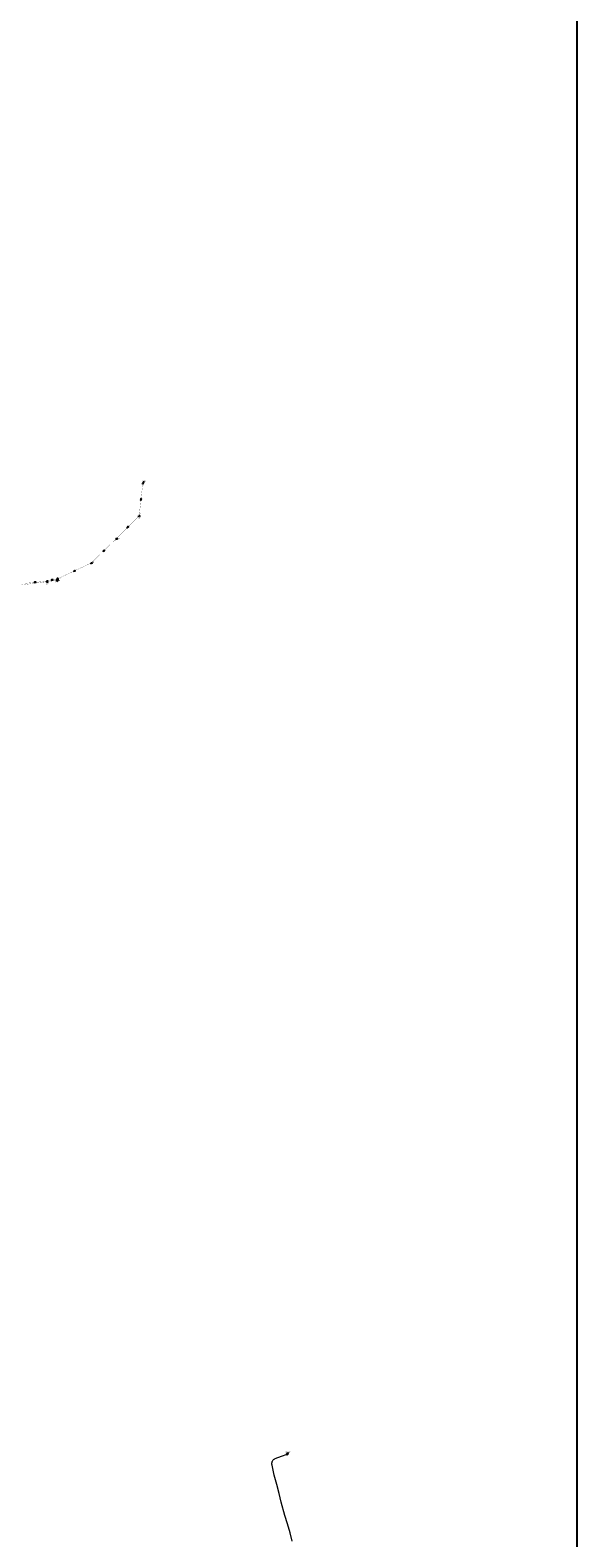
# Model space of a CAD drawing. Header units: metres. Extents: x 249000 to 255300, y 590580 to 596000.
# Tile 60 of 61: x 254497 to 255300, y 592533 to 594746. Entities that reach past the tile are written whole.
import ezdxf
from ezdxf.enums import TextEntityAlignment as Align
from ezdxf.lldxf.tags import DXFTag

# ---------------------------------------------------------------- set-up
doc = ezdxf.new("R2010")
doc.units = ezdxf.units.M
doc.header["$MEASUREMENT"] = 0
doc.linetypes.add('RI-VWA', pattern=[11, 5, -3, 0, -3])
doc.layers.get('0').update_dxf_attribs({"linetype": 'CONTINUOUS'})
for name, color, linetype, lineweight in [('B-WE-RI-DRUK-G', 210, 'RI-PERS', 18), ('B-WE-RI-PERSLEIDING-G', 210, 'RI-PERS', 18), ('B-WE-RI-VWA_TRANSPORTLEIDING-G', 20, 'RI-VWA', 18)]:
    doc.layers.add(name, color=color, linetype=linetype, lineweight=lineweight)
for name, color, linetype in [('RIO-AFMETINGEN', 8, 'CONTINUOUS'), ('RIO-AFSCHOT', 7, 'CONTINUOUS'), ('RIO-BOK', 8, 'CONTINUOUS'), ('RIO-GROEP', 30, 'CONTINUOUS'), ('RIO-KNOOP', 7, 'CONTINUOUS'), ('RIO-KNOOPNAAM', 170, 'CONTINUOUS'), ('RIO-LEADER', 253, 'CONTINUOUS'), ('RIO-MAAIVELD', 104, 'CONTINUOUS')]:
    doc.layers.add(name, color=color, linetype=linetype)
doc.styles.add('RIO-TXT', font='isocp.shx')
tags = doc.linetypes.add('RI-PERS', pattern='A,7,-2,["P",Standard,S=1.8,R=0,X=-0.5,Y=-0.9],-2,7,-2,[102,NLCS.SHX,S=1,R=180,X=0,Y=0],-2', length=22).pattern_tags.tags
tags[6] = DXFTag(74, 10)

# ---------------------------------------------------------------- blocks, each defined once
blk = doc.blocks.new('K_PUN')
blk.add_lwpolyline([(0.5, 0.5), (-0.5, 0.5), (-0.5, -0.5), (0.5, -0.5)], close=True)
blk.add_solid([(-0.5, -0.5), (0.5, 0.5), (0.5, -0.5)])
at = {"style": 'RIO-TXT', "flags": 1}
blk.add_attdef('RIOLERINGSGEBIED', text='', height=1, dxfattribs=at).set_placement((0, 0), align=Align.CENTER)
blk.add_attdef('KNOOPNAAM', text='', height=1, dxfattribs=at).set_placement((0, 0), align=Align.TOP_CENTER)
blk = doc.blocks.new('K_IPD')
blk.add_lwpolyline([(-0.496027, 0.307994), (0.503973, 0.307994), (0.003973, -0.558031)], close=True)
blk.add_solid([(-0.496027, 0.307994), (0.503973, 0.307994), (0.003973, -0.558031)])
at = {"style": 'RIO-TXT', "flags": 1}
blk.add_attdef('RIOLERINGSGEBIED', text='', height=1, dxfattribs=at).set_placement((0, 0), align=Align.CENTER)
blk.add_attdef('KNOOPNAAM', text='', height=1, dxfattribs=at).set_placement((0, 0), align=Align.TOP_CENTER)
blk = doc.blocks.new('K_TEE')
for p, q in [((-0.15, 0.25), (0.15, 0.25)), ((0, -0.25), (0, 0.25))]:
    blk.add_line(p, q)
blk.add_circle((0, 0), 0.5)
at = {"style": 'RIO-TXT', "flags": 1}
blk.add_attdef('RIOLERINGSGEBIED', text='', height=1, dxfattribs=at).set_placement((0, 0), align=Align.CENTER)
blk.add_attdef('KNOOPNAAM', text='', height=1, dxfattribs=at).set_placement((0, 0), align=Align.TOP_CENTER)
blk = doc.blocks.new('K_IPG')
blk.add_circle((0, 0), 0.5)
for points in [[(0, 0), (-0.5, 0), (-0.433013, 0.25)], [(0, 0), (-0.433013, -0.25), (-0.5, 0)], [(0, 0), (-0.433013, 0.25), (-0.25, 0.433013)], [(0, 0), (-0.25, -0.433013), (-0.433013, -0.25)], [(0, 0), (-0.25, 0.433013), (0, 0.5)], [(0, 0), (0, -0.5), (-0.25, -0.433013)], [(0, 0), (0, 0.5), (0.25, 0.433013)], [(0, 0), (0.25, 0.433013), (0.433013, 0.25)], [(0, 0), (0.433013, 0.25), (0.5, 0)], [(0, 0), (0.5, 0), (0.433013, -0.25)], [(0, 0), (0.433013, -0.25), (0.25, -0.433013)], [(0, 0), (0.25, -0.433013), (0, -0.5)]]:
    blk.add_solid(points)
at = {"style": 'RIO-TXT', "flags": 1}
blk.add_attdef('RIOLERINGSGEBIED', text='', height=1, dxfattribs=at).set_placement((0, 0), align=Align.CENTER)
blk.add_attdef('KNOOPNAAM', text='', height=1, dxfattribs=at).set_placement((0, 0), align=Align.TOP_CENTER)
blk = doc.blocks.new('L_VHR')
blk.add_lwpolyline([(-0.5, 0), (0.5, 0), (-0.5, 0.15), (-0.5, -0.15), (0.5, 0)])

msp = doc.modelspace()

# ---------------------------------------------------------------- linework, layer by layer
at = {"layer": 'B-WE-RI-DRUK-G', "const_width": 0.25}
msp.add_lwpolyline([(254104.432, 594019.2), (254103.632, 594024.896), (254118.752, 594020.16), (254124.992, 594021.312), (254131.168, 594024.064), (254154.176, 594027.712), (254170.224, 594030.272), (254181.008, 594031.36), (254198.048, 594030.976), (254206.416, 594027.264), (254214.16, 594025.92), (254237.376, 594022.656), (254241.344, 594021.824), (254318.432, 593988.224), (254355.92, 593966.336), (254367.984, 593961.792), (254378.064, 593959.488), (254387.44, 593957.248), (254403.344, 593953.28), (254419.216, 593953.088), (254442.672, 593938.624), (254487.184, 593932.032), (254536.512, 593938.304), (254537.296, 593940.736)], dxfattribs=at)
at = {"layer": 'B-WE-RI-PERSLEIDING-G'}
msp.add_lwpolyline([(254881.744, 592527.872), (254878.848, 592540.224), (254875.168, 592553.216), (254871.2, 592565.312), (254865.456, 592585.024), (254862.736, 592597.952), (254859.328, 592611.072), (254855.552, 592624.832), (254853.024, 592636.672), (254852.304, 592639.488), (254852.144, 592640.704), (254852.08, 592642.496), (254852.192, 592643.584), (254852.464, 592644.544), (254852.848, 592645.376), (254853.344, 592646.208), (254853.936, 592646.976), (254854.592, 592647.616), (254855.36, 592648.192), (254856.176, 592648.704), (254857.056, 592649.088), (254865.936, 592652.352), (254874.512, 592655.36)], dxfattribs=at)
at = {"layer": 'B-WE-RI-VWA_TRANSPORTLEIDING-G', "const_width": 0.25}
for points in [[(254657.04, 594033.088), (254662.416, 594080.896)], [(254623.568, 593999.68), (254657.04, 594033.088)], [(254586.528, 593963.84), (254623.568, 593999.68)], [(254537.296, 593940.736), (254586.528, 593963.84)], [(254487.216, 593933.888), (254521.6, 593937.216)], [(254521.6, 593937.216), (254537.296, 593940.736)]]:
    msp.add_lwpolyline(points, dxfattribs=at)
at = {"layer": 'RIO-GROEP'}
msp.add_lwpolyline([(255300, 596000), (255300, 590579.968), (249000, 590579.968), (249000, 596000), (255300, 596000)], dxfattribs=at)
at = {"layer": 'RIO-LEADER'}
for p, q in [((254662.41, 594080.88), (254664.3864, 594083.9358)), ((254657.04, 594033.1), (254657.4, 594031.7565)), ((254623.57, 593999.69), (254625.5198, 593999.6802)), ((254586.52, 593963.87), (254588.595, 593964.57)), ((254521.6, 593937.22), (254522.1335, 593934.8916)), ((254536.51, 593938.63), (254535.9774, 593936.3015)), ((254537.3, 593940.75), (254537.8335, 593938.4216)), ((254874.51, 592655.35), (254876.4864, 592658.4058))]:
    msp.add_line(p, q, dxfattribs=at)

# ---------------------------------------------------------------- block references
at = {"layer": 'RIO-AFSCHOT', "xscale": 2, "yscale": 2, "zscale": 2}
for p, rotation in [((254659.725, 594056.99), 263.579), ((254640.305, 594016.395), 224.9441), ((254605.045, 593981.78), 224.0285), ((254561.91, 593952.31), 205.1582), ((254504.405, 593935.545), 5.5632), ((254529.45, 593938.985), 12.6704)]:
    msp.add_blockref('L_VHR', p, dxfattribs=dict(at, rotation=rotation))
at = {"layer": 'RIO-KNOOP', "xscale": 1.25, "yscale": 1.25, "zscale": 1.25}
for name, p in [('K_IPD', (254662.416, 594080.896)), ('K_IPD', (254657.04, 594033.088)), ('K_IPD', (254623.568, 593999.68)), ('K_IPD', (254586.528, 593963.84)), ('K_IPD', (254521.6, 593937.216)), ('K_IPG', (254536.512, 593938.624)), ('K_PUN', (254537.296, 593940.736)), ('K_TEE', (254874.512, 592655.36))]:
    msp.add_blockref(name, p, dxfattribs=at)

# ---------------------------------------------------------------- texts
at = {"layer": 'RIO-AFMETINGEN', "style": 'RIO-TXT'}
for rotation, p in [(83.579, (254659.1164, 594055.1562)), (44.9441, (254638.6847, 594015.3428)), (44.0285, (254603.4081, 593980.7539)), (25.1582, (254560.029, 593951.8684)), (5.5632, (254502.4848, 593935.7598)), (12.6704, (254527.5179, 593938.9606))]:
    msp.add_text('ø P200', height=0.9, rotation=rotation, dxfattribs=at).set_placement(p)
at = {"layer": 'RIO-BOK', "style": 'RIO-TXT'}
for s, rotation, p in [('-0.85', 83.579, (254663.255, 594076.7588)), ('-0.87', 44.9441, (254655.1271, 594029.3537)), ('-0.87', 83.579, (254658.477, 594034.2465)), ('-0.98', 44.0285, (254621.5975, 593995.9748)), ('-0.98', 44.9441, (254625.4083, 593999.6882)), ('-1.03', 25.1582, (254583.4515, 593960.9924)), ('-1.03', 44.0285, (254588.3581, 593963.8388)), ('-1.27', 5.5632, (254517.7439, 593935.5382)), ('-1.27', 12.6704, (254523.1533, 593936.2368)), ('-1.34', 12.6704, (254533.6815, 593938.604)), ('-1.34', 25.1582, (254539.0292, 593940.126))]:
    msp.add_text(s, height=0.9, rotation=rotation, dxfattribs=at).set_placement(p)
at = {"layer": 'RIO-KNOOPNAAM', "style": 'RIO-TXT'}
for s, p in [('32_24', (254661.1989, 594083.1858)), ('32_23', (254654.2125, 594031.0065)), ('32_22', (254622.3323, 593998.9302)), ('32_21', (254585.4075, 593963.82)), ('32_19', (254518.946, 593934.1416)), ('c0138', (254532.7899, 593935.5515)), ('320_20', (254534.0085, 593937.6716)), ('600_101', (254872.0239, 592657.6558))]:
    msp.add_text(s, height=1.5, dxfattribs=at).set_placement(p)
at = {"layer": 'RIO-MAAIVELD', "style": 'RIO-TXT'}
for p in [(254662.8564, 594081.7858), (254655.87, 594029.6065), (254623.9898, 593997.5302), (254587.065, 593962.42), (254520.6035, 593932.7416), (254536.3035, 593936.2716)]:
    msp.add_text('0.00', height=0.9, dxfattribs=at).set_placement(p)

doc.saveas('drawing.dxf')
